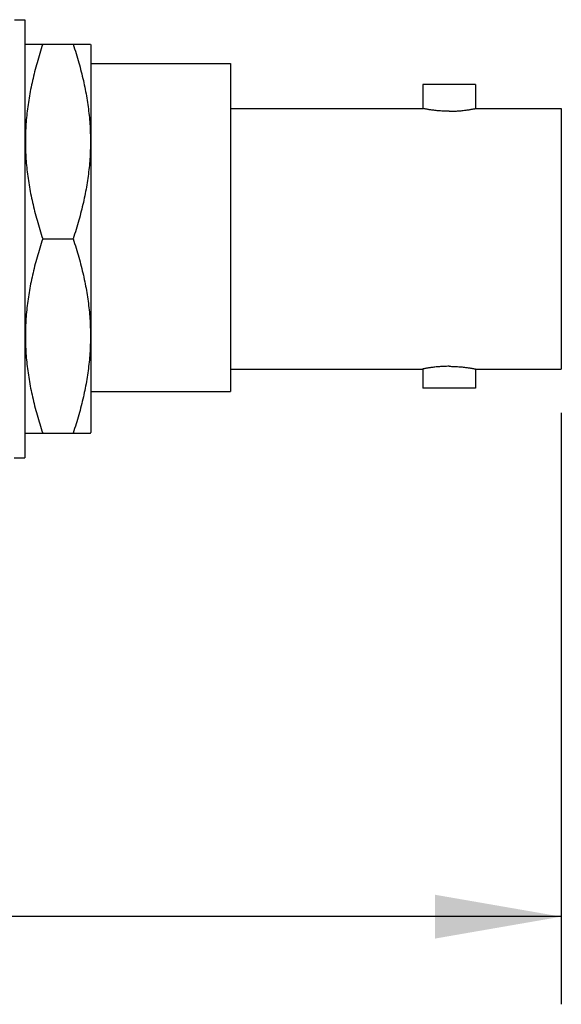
# Model space of a CAD drawing. Header units: inches. Extents: x 0 to 22, y 0 to 17.
# Tile 7 of 24: x 8.655 to 9.427, y 3.453 to 4.858. Entities that reach past the tile are written whole.
import ezdxf

# ---------------------------------------------------------------- set-up
doc = ezdxf.new("R2010")
doc.units = ezdxf.units.IN
doc.header["$LTSCALE"] = 1.21
doc.header["$MEASUREMENT"] = 0
doc.layers.get('0').update_dxf_attribs({"linetype": 'CONTINUOUS'})
doc.layers.add('DIMENSIONS', color=7, linetype='CONTINUOUS')
doc.styles.get("Standard").update_dxf_attribs({"font": 'txt', "width": 0.8})
doc.dimstyles.new('DIMSTYLE_1', dxfattribs={"dimtxt": 0.125, "dimasz": 0.18, "dimexe": 0.18, "dimexo": 0.0625, "dimgap": 0.09, "dimtad": 0, "dimtih": 1, "dimtoh": 1, "dimdec": 3, "dimzin": 4, "dimdsep": 46, "dimtxsty": 'STANDARD', "dimblk": '_FILLED', "dimblk1": '_FILLED', "dimblk2": '_FILLED', "dimcen": 0.09, "dimadec": 0, "dimazin": 0, "dimtp": 0.01, "dimtm": 0.01, "dimtfac": 1, "dimtdec": 3, "dimtofl": 0, "dimtmove": 0, "dimatfit": 3, "dimldrblk": '_FILLED', "dimfxl": 1, "dimtolj": 1, "dimtzin": 4, "dimarcsym": 0})

# ---------------------------------------------------------------- blocks, each defined once
blk = doc.blocks.new('_FILLED')
at = {"color": 0, "linetype": 'BYBLOCK'}
blk.add_solid([(0, 0), (-1, 0.1736), (-1, -0.1736)], dxfattribs=at)
blk = doc.blocks.new('*D3')
at = {"layer": 'DIMENSIONS', "color": 2, "linetype": 'CONTINUOUS'}
for p, q in [((9.4273, 4.2969), (9.4273, 3.4532)), ((4.005, 4.1247), (4.005, 3.4532)), ((4.005, 3.5782), (5.8038, 3.5782)), ((9.4273, 3.5782), (7.3538, 3.5782))]:
    blk.add_line(p, q, dxfattribs=at)
at = {"layer": 'DIMENSIONS', "color": 2, "linetype": 'CONTINUOUS', "xscale": 0.18, "yscale": 0.18, "zscale": 0.18, "rotation": 180}
blk.add_blockref('_FILLED', (4.005, 3.5782), dxfattribs=at)
at = {"layer": 'DIMENSIONS', "color": 2, "linetype": 'CONTINUOUS', "xscale": 0.18, "yscale": 0.18, "zscale": 0.18}
blk.add_blockref('_FILLED', (9.4273, 3.5782), dxfattribs=at)
at = {"layer": 'DIMENSIONS', "color": 2, "linetype": 'CONTINUOUS', "width": 0.8}
for s, p in [('5.422', (5.8663, 3.5157)), ('[', (6.4913, 3.5157)), ('137.73', (6.5913, 3.5157)), (']', (7.1913, 3.5157))]:
    blk.add_text(s, height=0.125, dxfattribs=at).set_placement(p)

msp = doc.modelspace()

# ---------------------------------------------------------------- linework, layer by layer
at = {"color": 7, "linetype": 'CONTINUOUS'}
for p, q in [((8.6472, 4.8577), (8.6623, 4.8577)), ((8.6623, 4.8577), (8.6623, 4.2327)), ((8.6623, 4.8217), (8.6629, 4.8227)), ((8.6629, 4.8227), (8.7557, 4.8227)), ((8.7557, 4.8227), (8.7563, 4.8217)), ((8.7563, 4.8217), (8.7563, 4.2687)), ((8.7563, 4.7952), (8.9553, 4.7952)), ((8.9553, 4.7952), (8.9553, 4.3272)), ((9.3048, 4.7652), (9.2298, 4.7652)), ((9.2298, 4.7652), (9.2298, 4.7309)), ((9.3048, 4.7652), (9.3048, 4.7309)), ((8.9553, 4.7309), (9.2298, 4.7309)), ((9.3048, 4.7309), (9.4273, 4.7309)), ((9.4273, 4.7309), (9.4273, 4.3594)), ((8.6877, 4.5452), (8.731, 4.5452)), ((8.9553, 4.3594), (9.2298, 4.3594)), ((9.2298, 4.3594), (9.2298, 4.3322)), ((9.3048, 4.3594), (9.4273, 4.3594)), ((9.3048, 4.3594), (9.3048, 4.3322)), ((8.7563, 4.3272), (8.9553, 4.3272)), ((9.3048, 4.3322), (9.2298, 4.3322)), ((8.6623, 4.2687), (8.6629, 4.2677)), ((8.6629, 4.2677), (8.7557, 4.2677)), ((8.7557, 4.2677), (8.7563, 4.2687)), ((8.6471, 4.2327), (8.6623, 4.2327))]:
    msp.add_line(p, q, dxfattribs=at)
for points, knots in [([(8.6877, 4.8227), (8.6862, 4.8182), (8.6834, 4.8095), (8.6795, 4.7964), (8.6761, 4.7836), (8.673, 4.7709), (8.6704, 4.7584), (8.6681, 4.7459), (8.6662, 4.7335), (8.6647, 4.7211), (8.6637, 4.7087), (8.663, 4.6963), (8.6628, 4.6839), (8.663, 4.6715), (8.6637, 4.6591), (8.6647, 4.6468), (8.6662, 4.6344), (8.6681, 4.6219), (8.6704, 4.6095), (8.673, 4.5969), (8.6761, 4.5843), (8.6795, 4.5714), (8.6834, 4.5584), (8.6862, 4.5496), (8.6877, 4.5452)], [0, 0, 0, 0, 0.049487, 0.097506, 0.144352, 0.190278, 0.235498, 0.280193, 0.32451, 0.368569, 0.41246, 0.456252, 0.5, 0.543748, 0.58754, 0.631431, 0.67549, 0.719807, 0.764502, 0.809722, 0.855648, 0.902494, 0.950513, 1, 1, 1, 1]), ([(8.731, 4.8227), (8.7324, 4.8182), (8.7353, 4.8095), (8.7391, 4.7964), (8.7426, 4.7836), (8.7456, 4.7709), (8.7483, 4.7584), (8.7506, 4.7459), (8.7524, 4.7335), (8.7539, 4.7211), (8.755, 4.7087), (8.7556, 4.6963), (8.7558, 4.6839), (8.7556, 4.6715), (8.755, 4.6591), (8.7539, 4.6468), (8.7524, 4.6344), (8.7506, 4.6219), (8.7483, 4.6095), (8.7456, 4.5969), (8.7426, 4.5843), (8.7391, 4.5714), (8.7353, 4.5584), (8.7324, 4.5496), (8.731, 4.5452)], [0, 0, 0, 0, 0.049487, 0.097506, 0.144352, 0.190278, 0.235498, 0.280193, 0.32451, 0.368569, 0.41246, 0.456252, 0.5, 0.543748, 0.58754, 0.631431, 0.67549, 0.719807, 0.764502, 0.809722, 0.855648, 0.902494, 0.950513, 1, 1, 1, 1]), ([(9.2673, 4.7271), (9.2661, 4.7271), (9.2638, 4.7271), (9.2603, 4.7272), (9.2569, 4.7274), (9.2535, 4.7276), (9.2503, 4.7279), (9.2472, 4.7282), (9.2442, 4.7286), (9.2415, 4.7289), (9.2391, 4.7293), (9.2368, 4.7296), (9.2349, 4.73), (9.2333, 4.7303), (9.232, 4.7305), (9.2309, 4.7307), (9.2304, 4.7308), (9.2299, 4.7309), (9.2299, 4.7309)], [0, 0, 0, 0, 0.093693, 0.186703, 0.278324, 0.367814, 0.454386, 0.537212, 0.615444, 0.688241, 0.754808, 0.814427, 0.866487, 0.910495, 0.946075, 0.97296, 0.99097, 1, 1, 1, 1]), ([(9.2673, 4.7271), (9.2685, 4.7271), (9.2708, 4.7271), (9.2743, 4.7272), (9.2778, 4.7274), (9.2811, 4.7276), (9.2844, 4.7279), (9.2875, 4.7282), (9.2904, 4.7286), (9.2931, 4.7289), (9.2956, 4.7293), (9.2978, 4.7296), (9.2997, 4.73), (9.3014, 4.7303), (9.3027, 4.7305), (9.3037, 4.7307), (9.3041, 4.7308), (9.3044, 4.7309)], [0, 0, 0, 0, 0.094547, 0.188404, 0.28086, 0.371166, 0.458526, 0.542107, 0.621052, 0.694513, 0.761686, 0.821849, 0.874383, 0.918792, 0.954696, 0.981825, 1, 1, 1, 1]), ([(8.6877, 4.5452), (8.6862, 4.5407), (8.6834, 4.532), (8.6795, 4.5189), (8.6761, 4.5061), (8.673, 4.4934), (8.6704, 4.4809), (8.6681, 4.4684), (8.6662, 4.456), (8.6647, 4.4436), (8.6637, 4.4312), (8.663, 4.4188), (8.6628, 4.4064), (8.663, 4.394), (8.6637, 4.3816), (8.6647, 4.3693), (8.6662, 4.3569), (8.6681, 4.3444), (8.6704, 4.332), (8.673, 4.3194), (8.6761, 4.3068), (8.6795, 4.2939), (8.6834, 4.2809), (8.6862, 4.2721), (8.6877, 4.2677)], [0, 0, 0, 0, 0.049487, 0.097506, 0.144352, 0.190278, 0.235498, 0.280193, 0.32451, 0.368569, 0.41246, 0.456252, 0.5, 0.543748, 0.58754, 0.631431, 0.67549, 0.719807, 0.764502, 0.809722, 0.855648, 0.902494, 0.950513, 1, 1, 1, 1]), ([(8.731, 4.5452), (8.7324, 4.5407), (8.7353, 4.532), (8.7391, 4.5189), (8.7426, 4.5061), (8.7456, 4.4934), (8.7483, 4.4809), (8.7506, 4.4684), (8.7524, 4.456), (8.7539, 4.4436), (8.755, 4.4312), (8.7556, 4.4188), (8.7558, 4.4064), (8.7556, 4.394), (8.755, 4.3816), (8.7539, 4.3693), (8.7524, 4.3569), (8.7506, 4.3444), (8.7483, 4.332), (8.7456, 4.3194), (8.7426, 4.3068), (8.7391, 4.2939), (8.7353, 4.2809), (8.7324, 4.2721), (8.731, 4.2677)], [0, 0, 0, 0, 0.049487, 0.097506, 0.144352, 0.190278, 0.235498, 0.280193, 0.32451, 0.368569, 0.41246, 0.456252, 0.5, 0.543748, 0.58754, 0.631431, 0.67549, 0.719807, 0.764502, 0.809722, 0.855648, 0.902494, 0.950513, 1, 1, 1, 1]), ([(9.2673, 4.3633), (9.2661, 4.3633), (9.2638, 4.3632), (9.2603, 4.3631), (9.2569, 4.363), (9.2535, 4.3627), (9.2503, 4.3625), (9.2472, 4.3621), (9.2442, 4.3618), (9.2415, 4.3614), (9.2391, 4.3611), (9.2368, 4.3607), (9.2349, 4.3604), (9.2333, 4.3601), (9.232, 4.3599), (9.2309, 4.3596), (9.2304, 4.3595), (9.2299, 4.3594), (9.2299, 4.3594)], [0, 0, 0, 0, 0.093693, 0.186703, 0.278324, 0.367814, 0.454386, 0.537212, 0.615444, 0.688241, 0.754808, 0.814427, 0.866487, 0.910495, 0.946075, 0.97296, 0.99097, 1, 1, 1, 1]), ([(9.2673, 4.3633), (9.2685, 4.3633), (9.2708, 4.3632), (9.2743, 4.3631), (9.2778, 4.363), (9.2811, 4.3627), (9.2844, 4.3625), (9.2875, 4.3621), (9.2904, 4.3618), (9.2931, 4.3614), (9.2956, 4.3611), (9.2978, 4.3607), (9.2997, 4.3604), (9.3014, 4.3601), (9.3027, 4.3599), (9.3037, 4.3596), (9.3041, 4.3596), (9.3044, 4.3595)], [0, 0, 0, 0, 0.094547, 0.188404, 0.28086, 0.371166, 0.458526, 0.542107, 0.621052, 0.694513, 0.761686, 0.821849, 0.874383, 0.918792, 0.954696, 0.981825, 1, 1, 1, 1])]:
    msp.add_open_spline(points, degree=3, knots=knots, dxfattribs=at)
for points in [[(9.3044, 4.7309), (9.3046, 4.7309), (9.3048, 4.7309), (9.3048, 4.7309)], [(9.3044, 4.3595), (9.3046, 4.3595), (9.3048, 4.3594), (9.3048, 4.3594)]]:
    msp.add_open_spline(points, degree=3, dxfattribs=at)

# ---------------------------------------------------------------- dimensions: what is measured, and where the dimension line sits
at = {"layer": 'DIMENSIONS', "color": 2, "linetype": 'CONTINUOUS'}
dim = msp.add_linear_dim(base=(9.4273, 3.5782), p1=(4.005, 4.1247), p2=(9.4273, 4.2969), dimstyle='DIMSTYLE_1', dxfattribs=at)
dim.commit()
dim.dimension.update_dxf_attribs({"geometry": '*D3', "text_midpoint": (6.5788, 3.5782), "dimtype": 160})

doc.saveas('drawing.dxf')
